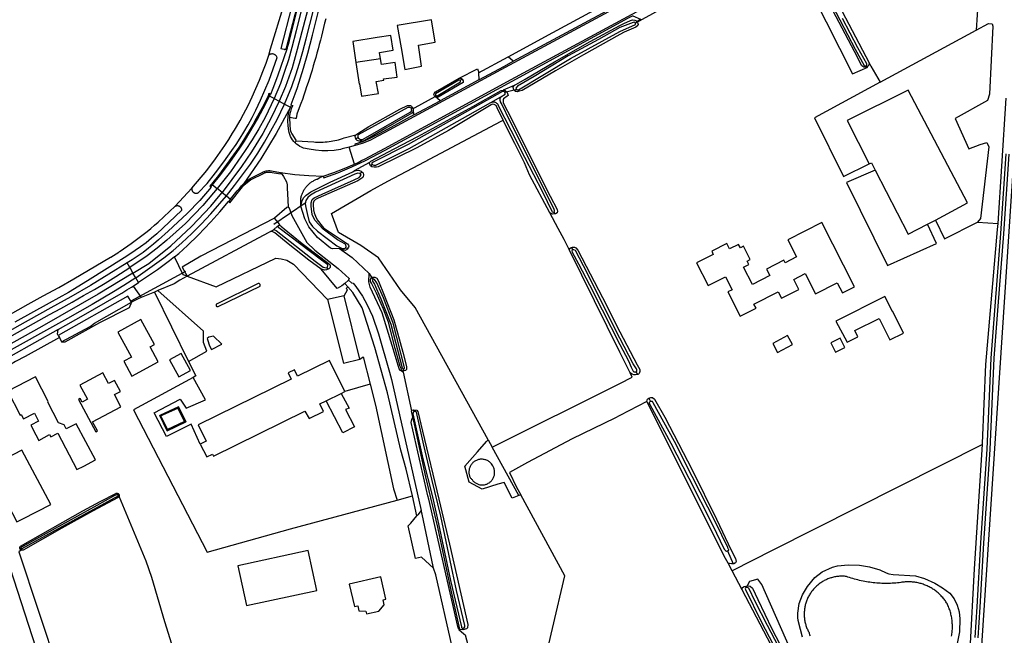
# Model space of a CAD drawing. Header units: metres. Extents: x 174423 to 175128, y 462196 to 462742.
# Tile 126 of 137: x 175061.44 to 175064.46, y 462732.3 to 462734.19. Entities that reach past the tile are written whole.
import ezdxf

# ---------------------------------------------------------------- set-up
doc = ezdxf.new("R2010")
doc.units = ezdxf.units.M
doc.layers.add('N-XX-AL-LIJN_0.20-G', color=7, linetype='Continuous', lineweight=25)

# ---------------------------------------------------------------- blocks, each defined once
blk = doc.blocks.new('Situatie')
at = {"lineweight": -3}
for p, q in [((6.9045, 20.4547), (7.192, 20.6097)), ((7.3527, 20.6115), (7.28, 20.5722)), ((7.2853, 20.5747), (7.28, 20.5722)), ((8.0319, 20.391), (8.3261, 20.5504)), ((6.2081, 20.4957), (6.2105, 20.495)), ((6.4968, 20.4619), (6.4213, 20.4507)), ((6.7983, 20.4193), (6.8887, 20.4684)), ((7.9909, 20.4378), (7.9889, 20.4409)), ((6.7987, 20.3974), (6.6797, 20.3332)), ((6.7481, 20.4001), (6.7414, 20.3954)), ((6.9076, 20.3805), (6.8736, 20.3664)), ((6.9151, 20.368), (6.8788, 20.359)), ((6.883, 20.3616), (6.8788, 20.359)), ((6.9151, 20.368), (6.9091, 20.3644)), ((6.1557, 20.3473), (6.1589, 20.3532)), ((6.1698, 20.3401), (6.1557, 20.3473)), ((6.1698, 20.3401), (6.1859, 20.3318)), ((6.1859, 20.3318), (6.2021, 20.3235)), ((6.5995, 20.2899), (6.6797, 20.3332)), ((6.6668, 20.35), (6.6635, 20.3479)), ((6.6797, 20.3332), (6.6645, 20.3468)), ((6.8359, 20.3283), (6.8661, 20.3455)), ((6.5944, 20.3125), (6.5917, 20.3105)), ((6.5972, 20.3004), (6.5995, 20.2899)), ((6.4278, 20.2204), (6.4215, 20.2159)), ((6.4167, 20.1391), (6.401, 20.191)), ((6.4405, 20.1144), (6.4339, 20.1103)), ((6.4719, 20.1376), (6.4662, 20.1339)), ((5.8662, 20.0095), (5.9171, 20.0646)), ((5.981, 20.0755), (5.9947, 20.0645)), ((6.01, 20.0521), (5.9947, 20.0645)), ((6.01, 20.0521), (6.0233, 20.0413)), ((6.0233, 20.0413), (6.0357, 20.0313)), ((6.0357, 20.0313), (6.0295, 20.0238)), ((6.1692, 19.9547), (6.2658, 20.0197)), ((7.0326, 19.9863), (7.0299, 19.9926)), ((8.1774, 19.954), (8.2016, 19.9664)), ((6.1694, 19.9385), (6.1797, 19.9469)), ((6.3895, 19.8813), (6.3967, 19.8806)), ((7.0872, 19.8754), (7.0845, 19.883)), ((5.7268, 19.8209), (5.7365, 19.8042)), ((5.7306, 19.7195), (5.8984, 19.8103)), ((6.336, 19.8164), (6.3314, 19.8207)), ((5.7451, 19.7896), (5.7365, 19.8042)), ((5.7533, 19.7754), (5.7451, 19.7896)), ((6.387, 19.7727), (6.3988, 19.782)), ((6.4749, 19.7852), (6.4712, 19.7905)), ((5.7368, 19.7641), (5.7533, 19.7754)), ((6.5697, 19.5042), (6.5677, 19.5105)), ((7.2868, 19.4924), (7.2823, 19.5008)), ((6.4648, 19.4633), (6.3875, 19.4402)), ((7.3215, 19.42), (7.3264, 19.4099)), ((6.6, 19.3792), (6.5985, 19.3843)), ((6.9218, 19.1207), (6.8402, 19.2693)), ((5.6902, 19.1221), (5.6935, 19.124)), ((5.3903, 18.9559), (5.3935, 18.9582)), ((7.5628, 18.9508), (7.5796, 18.9113)), ((7.6197, 18.8429), (7.6226, 18.8433)), ((7.6197, 18.8429), (7.6214, 18.8387)), ((6.7502, 18.709), (6.751, 18.7141))]:
    blk.add_line(p, q, dxfattribs=at)
for points in [[(9.0555, 21.6163), (9.0055, 21.5878), (8.9553, 21.5598), (8.9047, 21.5323), (8.4096, 21.2619), (7.9991, 21.0395), (7.6033, 20.8254), (7.2371, 20.628), (6.88, 20.4354), (6.5104, 20.2361), (6.4886, 20.2245), (6.4664, 20.2128), (6.4433, 20.2032), (6.4193, 20.1957)], [(6.3204, 20.1022), (6.353, 20.1131), (6.3851, 20.1254), (6.4167, 20.1391), (6.4278, 20.1443), (6.4389, 20.1496), (6.4499, 20.1551), (6.5094, 20.187), (6.8985, 20.3984), (7.256, 20.5927), (7.6211, 20.789), (8.0172, 21.0031), (8.428, 21.2258), (9.0755, 21.5821)], [(8.3328, 18.6841), (8.339, 18.7786), (8.3497, 18.9749), (8.3692, 19.2624), (8.3814, 19.5426), (8.3942, 19.7022), (8.4111, 19.9247), (8.4275, 20.1695)], [(8.4175, 20.1702), (8.4011, 19.9254), (8.3842, 19.703), (8.3714, 19.5432), (8.3592, 19.263), (8.3397, 18.9755), (8.329, 18.7792), (8.3228, 18.6847)], [(8.3304, 19.9605), (8.3936, 19.9564), (8.4058, 20.1324), (8.4191, 20.3413)], [(5.2454, 19.6138), (5.4146, 19.7083), (5.461, 19.7343), (5.5084, 19.76), (5.5553, 19.7865), (5.6678, 19.8527), (5.6683, 19.853), (5.6931, 19.8687), (5.6952, 19.8701), (5.6973, 19.8716), (5.7311, 19.8952), (5.7683, 19.9229), (5.78, 19.932), (5.7914, 19.9414), (5.8026, 19.9511), (5.8135, 19.9611), (5.8662, 20.0095)], [(7.8206, 20.7882), (8.2915, 21.0343), (8.3511, 20.9286), (8.3261, 20.5504)], [(7.8641, 20.6673), (7.9077, 20.5823), (7.9553, 20.4915), (7.9827, 20.4421), (7.9831, 20.4416), (7.9837, 20.441), (7.9844, 20.4406), (7.9852, 20.4403), (7.9861, 20.4401), (7.9869, 20.4401), (7.9878, 20.4403), (7.9885, 20.4406), (7.9889, 20.4409), (7.9893, 20.4411), (7.9899, 20.4417), (7.9904, 20.4424), (7.9907, 20.4431), (7.9909, 20.444), (7.991, 20.4448), (7.9909, 20.4456), (7.9906, 20.4465), (7.9632, 20.4958), (7.9157, 20.5864)], [(7.9922, 20.4385), (7.9916, 20.438), (7.9909, 20.4378), (7.9856, 20.4362), (7.9811, 20.4365), (7.9756, 20.4408), (7.9523, 20.4843), (7.8969, 20.5908), (7.843, 20.6972), (7.8038, 20.7783), (7.7845, 20.824), (7.7793, 20.8262), (7.7746, 20.8262), (7.7509, 20.815), (7.7468, 20.815), (7.7453, 20.8157), (7.9463, 20.4165), (7.9932, 20.4366), (7.9922, 20.4385)], [(7.8206, 20.7882), (7.9976, 20.4499), (8.003, 20.4396), (8.0319, 20.391)], [(6.1535, 20.4738), (6.1592, 20.4926), (6.2011, 20.6299), (6.205, 20.6427), (6.2145, 20.6404), (6.216, 20.6473)], [(6.2295, 20.644), (6.2246, 20.6251), (6.1907, 20.4945), (6.2007, 20.4916), (6.2012, 20.4915), (6.2018, 20.4914), (6.2023, 20.4914), (6.2028, 20.4914), (6.2033, 20.4915), (6.2038, 20.4916), (6.2043, 20.4917), (6.2048, 20.4919), (6.2052, 20.4921), (6.2057, 20.4924), (6.2061, 20.4927), (6.2065, 20.4931), (6.2068, 20.4934), (6.2071, 20.4938), (6.2074, 20.4943), (6.2077, 20.4947), (6.2079, 20.4952), (6.2081, 20.4957)], [(6.2081, 20.4957), (6.241, 20.6216), (6.2458, 20.64)], [(6.9045, 20.4547), (6.8887, 20.4684), (7.0264, 20.5431), (7.1909, 20.6322), (7.1922, 20.6262), (7.192, 20.6097)], [(6.2555, 20.6186), (6.238, 20.5484), (6.2245, 20.4968), (6.214, 20.4597), (6.2024, 20.4229), (6.1897, 20.3864), (6.1698, 20.3401)], [(6.2741, 20.6148), (6.2413, 20.4906), (6.225, 20.4348), (6.2051, 20.3769), (6.1859, 20.3318)], [(6.2021, 20.3235), (6.2242, 20.3773), (6.2365, 20.4127), (6.2478, 20.4485), (6.2582, 20.4845), (6.2688, 20.5238), (6.2907, 20.6113)], [(6.2105, 20.495), (6.2141, 20.5073), (6.2171, 20.5188), (6.2191, 20.5264), (6.2376, 20.6005), (6.2423, 20.6201), (6.2426, 20.6213)], [(6.3284, 20.5848), (6.3253, 20.5716), (6.3221, 20.5585), (6.3189, 20.5453), (6.3156, 20.5322), (6.3122, 20.5191), (6.3088, 20.506), (6.3053, 20.4929), (6.3017, 20.4798), (6.298, 20.4668), (6.2942, 20.4538), (6.2904, 20.4408), (6.2864, 20.4278), (6.2824, 20.4149), (6.2784, 20.402), (6.2742, 20.3891), (6.27, 20.3762), (6.2657, 20.3634), (6.2613, 20.3506), (6.2569, 20.3378), (6.2524, 20.325), (6.2435, 20.3034), (6.2395, 20.2926), (6.2373, 20.2791), (6.2349, 20.2793), (6.217, 20.2816)], [(6.2237, 20.3204), (6.2223, 20.3215), (6.235, 20.3546), (6.2417, 20.374), (6.2602, 20.4339), (6.2732, 20.4794), (6.2878, 20.5345), (6.3059, 20.6082)], [(6.3204, 20.1022), (6.3224, 20.0963), (6.366, 20.1124), (6.409, 20.1302), (6.4511, 20.1499), (6.5111, 20.1816), (6.9009, 20.3939), (7.2583, 20.5878), (7.2707, 20.5945)], [(6.5712, 20.43), (6.6232, 20.4395), (6.6133, 20.5045), (6.6652, 20.513), (6.653, 20.5822), (6.5482, 20.565), (6.5605, 20.496), (6.5712, 20.43)], [(6.9091, 20.3644), (6.9066, 20.3665), (6.9051, 20.3701), (6.9048, 20.3757), (6.9076, 20.3805), (6.9411, 20.4003), (7.0309, 20.4527), (7.1409, 20.5153), (7.2322, 20.5649), (7.2439, 20.5709), (7.2651, 20.5799), (7.2706, 20.5821), (7.2785, 20.5812), (7.2816, 20.5794), (7.284, 20.5763), (7.2853, 20.5747)], [(7.2853, 20.5747), (7.2861, 20.5736), (7.2884, 20.5673), (7.2884, 20.5672), (7.2869, 20.5642), (7.2814, 20.5597), (7.2457, 20.5437), (7.2322, 20.5374), (7.1206, 20.4744), (7.0343, 20.4252), (6.932, 20.3652), (6.9224, 20.3626), (6.917, 20.3614), (6.9117, 20.3623), (6.9091, 20.3644)], [(7.28, 20.5722), (7.2794, 20.5733), (7.2774, 20.5747), (7.2729, 20.574), (7.2322, 20.5586), (7.1661, 20.5217), (7.0737, 20.4712), (6.9689, 20.4083), (6.9179, 20.3784), (6.9123, 20.3722), (6.9137, 20.3688), (6.9151, 20.368), (6.9164, 20.3673), (6.9204, 20.3674), (7.0808, 20.4628), (7.2322, 20.5461), (7.2796, 20.5676), (7.2805, 20.5711), (7.28, 20.5722)], [(7.2707, 20.5945), (7.2721, 20.5939), (7.2954, 20.5836), (7.2959, 20.5827), (7.284, 20.5763)], [(8.3261, 20.5504), (8.3647, 20.5713), (8.3751, 20.5697), (8.378, 20.5628), (8.3678, 20.3535), (8.3611, 20.3338), (8.2615, 20.2791), (8.304, 20.1857), (8.3383, 20.1987), (8.3591, 20.205), (8.365, 20.192), (8.3402, 19.9723), (8.3304, 19.9605)], [(6.4968, 20.4619), (6.4937, 20.4821), (6.5352, 20.489), (6.529, 20.534), (6.4867, 20.5279), (6.4868, 20.5273), (6.4114, 20.5158), (6.4213, 20.4507)], [(9.1066, 20.1925), (9.0875, 20.1983), (8.4646, 20.5089), (8.4558, 20.5134), (8.4433, 20.2324), (8.4399, 20.1333), (8.3234, 18.3654)], [(5.9171, 20.0646), (5.917, 20.0634), (5.917, 20.0622), (5.9171, 20.0611), (5.9174, 20.0599), (5.9177, 20.0588), (5.9181, 20.0577), (5.9186, 20.0566), (5.9192, 20.0556), (5.9198, 20.0547), (5.9206, 20.0538), (5.9214, 20.0529), (5.9223, 20.0522), (5.9233, 20.0515), (5.9243, 20.0509), (5.9253, 20.0504), (5.9264, 20.05), (5.9276, 20.0497), (5.9287, 20.0494), (5.9299, 20.0493), (5.9311, 20.0493), (5.9322, 20.0494), (5.9334, 20.0495), (5.9345, 20.0498), (5.9356, 20.0502), (5.9367, 20.0507), (5.9645, 20.0789), (5.9902, 20.1124), (6.0155, 20.1462), (6.0402, 20.1805), (6.0531, 20.1991), (6.0656, 20.2181), (6.0775, 20.2374), (6.0902, 20.2594), (6.1024, 20.2818), (6.1138, 20.3046), (6.1282, 20.335), (6.1419, 20.3657), (6.1549, 20.3967), (6.179, 20.4662), (6.1785, 20.4675), (6.1779, 20.4688), (6.1772, 20.47), (6.1764, 20.4711), (6.1754, 20.4722), (6.1744, 20.4732), (6.1733, 20.4741), (6.1721, 20.4749), (6.1709, 20.4756), (6.1696, 20.4762), (6.1682, 20.4766), (6.1669, 20.477), (6.1654, 20.4772), (6.164, 20.4773), (6.1626, 20.4773), (6.1612, 20.4771), (6.1598, 20.4769), (6.1584, 20.4765), (6.1571, 20.476), (6.1558, 20.4753), (6.1546, 20.4746), (6.1535, 20.4738)], [(6.2105, 20.495), (6.1806, 20.409), (6.1665, 20.3712), (6.1589, 20.3532)], [(5.9171, 20.0646), (5.9631, 20.1195), (5.9899, 20.1547), (6.0186, 20.1962), (6.0307, 20.215), (6.0426, 20.234), (6.0484, 20.2436), (6.0542, 20.2532), (6.0655, 20.2726), (6.0765, 20.2921), (6.0835, 20.3053), (6.0903, 20.3186), (6.0967, 20.332), (6.1029, 20.3456), (6.114, 20.3714), (6.1248, 20.3972), (6.1353, 20.4232), (6.1454, 20.4494), (6.1535, 20.4738)], [(6.4213, 20.4507), (6.4314, 20.3849), (6.4326, 20.3851), (6.4382, 20.3472), (6.4905, 20.3562), (6.4839, 20.393), (6.5068, 20.3965), (6.5062, 20.4005), (6.5482, 20.406), (6.5415, 20.451), (6.4995, 20.4448), (6.4968, 20.4619)], [(6.7987, 20.3974), (6.8774, 20.4399), (6.9045, 20.4547)], [(7.9976, 20.4499), (7.9972, 20.4451), (7.9967, 20.443), (7.9922, 20.4385)], [(6.7381, 20.4028), (6.795, 20.4315), (6.796, 20.428), (6.7976, 20.4229), (6.798, 20.4217), (6.7982, 20.421), (6.7983, 20.4193), (6.7987, 20.3974)], [(6.6635, 20.3479), (6.6626, 20.349), (6.6609, 20.3527), (6.6612, 20.3557), (6.666, 20.3605), (6.7381, 20.4028), (6.7452, 20.4022), (6.7481, 20.4001)], [(6.7481, 20.4001), (6.7509, 20.3951), (6.7505, 20.39), (6.6735, 20.3449), (6.6716, 20.3445), (6.6706, 20.3445), (6.6645, 20.3468), (6.6644, 20.3469), (6.6635, 20.3479)], [(6.6668, 20.35), (6.6679, 20.3493), (6.6705, 20.3491), (6.6732, 20.35), (6.7426, 20.3913), (6.7425, 20.3927), (6.7427, 20.3943), (6.7414, 20.3954), (6.7402, 20.3964), (6.7378, 20.3967), (6.6662, 20.3543), (6.6657, 20.3534), (6.6655, 20.3512), (6.6658, 20.3507), (6.6668, 20.35)], [(8.0319, 20.391), (7.8298, 20.2815), (7.9192, 20.1007), (7.9976, 20.1401)], [(6.1589, 20.3532), (6.1542, 20.3557), (6.152, 20.3488), (6.1429, 20.3305), (6.1333, 20.3121), (6.1151, 20.2786), (6.1053, 20.2613), (6.0755, 20.212), (6.0613, 20.19), (5.9991, 20.1044), (5.9727, 20.0716), (5.9759, 20.0691), (5.981, 20.0755)], [(6.4632, 20.1434), (6.4669, 20.1478), (6.5383, 20.1856), (6.6111, 20.2236), (6.7802, 20.3162), (6.8677, 20.365), (6.8736, 20.3664), (6.8773, 20.3661), (6.8794, 20.3648), (6.883, 20.3616)], [(6.8661, 20.3455), (6.8801, 20.3534), (6.8799, 20.3573), (6.8788, 20.359), (6.8777, 20.3606), (6.8741, 20.362), (6.8711, 20.3615), (6.5817, 20.1993), (6.4738, 20.1447), (6.4704, 20.1415), (6.4705, 20.1388), (6.4719, 20.1376), (6.4734, 20.1363), (6.4762, 20.1359), (6.48, 20.1357), (6.4821, 20.1359), (6.5847, 20.1865), (6.7649, 20.2879), (6.8359, 20.3283)], [(6.883, 20.3616), (6.8844, 20.3605), (6.8874, 20.3557), (6.8889, 20.35), (6.8854, 20.3471), (6.8749, 20.3396), (6.8735, 20.3367), (6.8731, 20.3319), (6.8736, 20.3271), (6.8996, 20.2783), (6.9524, 20.1704), (7.0175, 20.0406), (7.0395, 19.9998), (7.0409, 19.9934), (7.0391, 19.9894), (7.0347, 19.9866), (7.0326, 19.9863)], [(8.2016, 19.9664), (8.3001, 20.0203), (8.1177, 20.3665), (7.9303, 20.2728), (7.9976, 20.1401)], [(5.981, 20.0755), (6.0022, 20.1019), (6.0342, 20.1443), (6.0647, 20.1878), (6.0789, 20.2099), (6.1087, 20.2594), (6.1186, 20.2766), (6.1368, 20.3102), (6.1465, 20.3287), (6.1557, 20.3473)], [(6.1698, 20.3401), (6.1421, 20.2824), (6.1233, 20.2477), (6.103, 20.2137), (6.0812, 20.1807), (6.059, 20.1478), (6.0356, 20.1157), (6.0111, 20.0846), (5.9947, 20.0645)], [(6.1859, 20.3318), (6.1614, 20.2806), (6.1353, 20.2329), (6.1007, 20.1771), (6.0695, 20.1313), (6.01, 20.0521)], [(6.5962, 20.3098), (6.6028, 20.3133), (6.6645, 20.3468)], [(6.8359, 20.3283), (6.8366, 20.3286), (6.8382, 20.3292), (6.8397, 20.3296), (6.8413, 20.3299), (6.843, 20.33), (6.8446, 20.3299), (6.8462, 20.3297), (6.8478, 20.3293), (6.8493, 20.3288), (6.8508, 20.3281), (6.8522, 20.3273), (6.8535, 20.3263), (6.8547, 20.3252), (6.8558, 20.3241), (6.8568, 20.3228), (6.8576, 20.3214), (6.8969, 20.2427), (6.9393, 20.1607), (6.9942, 20.0534), (7.023, 19.9945), (7.0239, 19.9928), (7.0276, 19.9918), (7.0299, 19.9926), (7.0316, 19.9939), (7.0317, 19.9965), (7.0306, 20), (6.9574, 20.1463), (6.8963, 20.2674), (6.868, 20.3252), (6.8656, 20.3303), (6.8651, 20.3319), (6.8647, 20.3335), (6.8644, 20.3352), (6.8643, 20.337), (6.8643, 20.3387), (6.8645, 20.3404), (6.8649, 20.3421), (6.8654, 20.3437), (6.866, 20.3453), (6.8661, 20.3455)], [(6.0233, 20.0413), (6.0487, 20.0734), (6.0734, 20.1058), (6.0971, 20.139), (6.1197, 20.1729), (6.1405, 20.2068), (6.1604, 20.2413), (6.1794, 20.2763), (6.2021, 20.3235)], [(6.2207, 20.3139), (6.1767, 20.2332), (6.1289, 20.1549), (6.0772, 20.0789)], [(6.2021, 20.3235), (6.2188, 20.3149), (6.2207, 20.3139)], [(6.2342, 20.2044), (6.2301, 20.2088), (6.2264, 20.2136), (6.2231, 20.2187), (6.2203, 20.2241), (6.218, 20.2298), (6.2162, 20.2356), (6.2149, 20.2415), (6.2131, 20.2562), (6.2126, 20.2711), (6.2134, 20.2859), (6.2157, 20.3005), (6.2207, 20.3139)], [(6.2237, 20.3204), (6.2273, 20.3187), (6.2247, 20.3133), (6.2227, 20.3084), (6.2203, 20.3007), (6.2188, 20.2944), (6.2175, 20.2872), (6.217, 20.2816)], [(6.2207, 20.3139), (6.2211, 20.3151), (6.2237, 20.3204)], [(6.8735, 20.2738), (6.855, 20.3116), (6.8516, 20.3185), (6.8459, 20.3225), (6.8409, 20.3232), (6.8372, 20.3214), (6.7055, 20.2419), (6.6088, 20.1888), (6.49, 20.1303), (6.4843, 20.1295), (6.4771, 20.1295), (6.4706, 20.1302), (6.4662, 20.1339), (6.4632, 20.1405), (6.4632, 20.1434), (6.4164, 20.1178), (6.4292, 20.1201), (6.4376, 20.1172), (6.4405, 20.1144), (6.4434, 20.1117), (6.4444, 20.106), (6.4439, 20.0997), (6.4428, 20.0974), (6.4269, 20.0879), (6.3055, 20.0339), (6.2974, 20.0301), (6.2916, 20.0253), (6.2903, 20.0185), (6.2903, 20.014), (6.2907, 19.9985), (6.2932, 19.9895), (6.2968, 19.9792), (6.3025, 19.9679), (6.3218, 19.9434), (6.3677, 19.9126), (6.3956, 19.8944), (6.3981, 19.8904), (6.3993, 19.8871), (6.3985, 19.8835), (6.3967, 19.8806), (6.395, 19.8777), (6.3884, 19.874), (6.3832, 19.8741), (6.3704, 19.8795), (6.4094, 19.8525), (6.4625, 19.8026), (6.4704, 19.7901), (6.4712, 19.7905), (6.4732, 19.7916), (6.4793, 19.7916), (6.4855, 19.7883), (6.4907, 19.7791), (6.5079, 19.7359), (6.5379, 19.6607), (6.5486, 19.6208), (6.5656, 19.5614), (6.5771, 19.5168), (6.5766, 19.508), (6.5735, 19.5049), (6.5697, 19.5042), (6.5658, 19.5034), (6.5666, 19.4995), (6.5922, 19.3809), (6.5941, 19.3829), (6.5985, 19.3843), (6.6083, 19.3827), (6.611, 19.3796), (6.6254, 19.3185), (6.6764, 19.11), (6.709, 18.9713), (6.765, 18.7249), (6.7637, 18.7147), (6.7611, 18.7117), (6.7502, 18.709), (6.7419, 18.7092), (6.7372, 18.71), (6.7528, 18.6966), (6.7569, 18.6932), (6.7869, 18.5811)], [(7.7565, 18.6483), (7.6681, 18.848), (7.6557, 18.8645), (7.6301, 18.8574), (7.6226, 18.8433), (7.6262, 18.8438), (7.6318, 18.8425), (7.6395, 18.8363), (7.6562, 18.802), (7.6993, 18.7112), (7.7605, 18.5935)], [(6.4215, 20.2159), (6.4199, 20.2199), (6.4194, 20.224), (6.4211, 20.2288), (6.4268, 20.2328), (6.4611, 20.2541), (6.5566, 20.3079), (6.5798, 20.3185), (6.5886, 20.3186), (6.5917, 20.3165), (6.5944, 20.3125)], [(6.5944, 20.3125), (6.5962, 20.3098), (6.5971, 20.3086), (6.5975, 20.3045), (6.5972, 20.3004), (6.5933, 20.2951), (6.5135, 20.2498), (6.4463, 20.2103), (6.4398, 20.2089), (6.4309, 20.2089), (6.4254, 20.2114), (6.4215, 20.2159)], [(6.5917, 20.3105), (6.5865, 20.3127), (6.5804, 20.3131), (6.4282, 20.229), (6.4268, 20.2271), (6.4268, 20.2223), (6.4278, 20.2204), (6.4288, 20.2185), (6.4352, 20.2142), (6.4399, 20.2142), (6.4437, 20.2156), (6.5875, 20.2983), (6.5913, 20.301), (6.5931, 20.304), (6.5925, 20.3086), (6.5917, 20.3105)], [(6.217, 20.2816), (6.2169, 20.2808), (6.2183, 20.2599), (6.2194, 20.2454), (6.2206, 20.2409), (6.2221, 20.2365), (6.224, 20.2322), (6.2367, 20.212), (6.2376, 20.2108)], [(6.8275, 19.2924), (6.6033, 19.6988), (6.5584, 19.753), (6.4909, 19.8509), (6.4367, 19.8893), (6.3679, 19.929), (6.3467, 19.9872), (6.4672, 20.0583), (6.5196, 20.0861), (6.6148, 20.1369), (6.867, 20.2705), (6.8735, 20.2738)], [(6.5995, 20.2899), (6.5079, 20.2404), (6.4861, 20.2289), (6.4643, 20.2173), (6.4415, 20.2078), (6.418, 20.2003), (6.4193, 20.1957)], [(6.8275, 19.2924), (6.8402, 19.2693), (7.2322, 19.4652), (7.2702, 19.4842), (7.2635, 19.4977), (7.2322, 19.5611), (7.0767, 19.8762), (7.0611, 19.9078), (7.0425, 19.9409), (7.0167, 19.9893), (6.9548, 20.1057), (6.9395, 20.1429), (6.9098, 20.202), (6.875, 20.2707), (6.8735, 20.2738)], [(6.4193, 20.1957), (6.401, 20.191), (6.3793, 20.1854), (6.3737, 20.1842), (6.3547, 20.1809), (6.3355, 20.1794), (6.3162, 20.1795), (6.297, 20.1813), (6.2781, 20.1848), (6.272, 20.1855), (6.266, 20.1866), (6.2601, 20.1884), (6.2544, 20.1906), (6.2489, 20.1933), (6.2437, 20.1966), (6.2388, 20.2003), (6.2342, 20.2044), (6.2376, 20.2108), (6.2922, 20.207), (6.2971, 20.2066), (6.3031, 20.2064), (6.3091, 20.2063), (6.315, 20.2063), (6.321, 20.2065), (6.327, 20.2069), (6.3329, 20.2074), (6.3389, 20.2081), (6.3448, 20.209), (6.3507, 20.21), (6.3565, 20.2111), (6.3624, 20.2124), (6.3682, 20.2139), (6.3739, 20.2156), (6.3796, 20.2173), (6.3853, 20.2193), (6.4211, 20.2288)], [(7.9976, 20.1401), (8.0048, 20.1433), (8.0159, 20.1206)], [(5.9031, 19.7947), (5.8909, 19.799), (5.8638, 19.8539), (5.8769, 19.8646), (5.9035, 19.8886), (5.9365, 19.921), (5.9757, 19.9619), (6.0031, 19.9923), (6.0295, 20.0238), (6.0339, 20.0203), (6.0605, 20.0541), (6.0685, 20.0644), (6.0774, 20.0739), (6.0871, 20.0827), (6.0975, 20.0905), (6.1391, 20.1115), (6.142, 20.1127), (6.145, 20.1135), (6.1481, 20.1142), (6.1512, 20.1145), (6.1543, 20.1146), (6.1574, 20.1145), (6.1892, 20.1089), (6.1899, 20.1128), (6.1949, 20.1074), (6.1993, 20.1011), (6.208, 20.0844), (6.2104, 20.0756), (6.2106, 20.0664), (6.2123, 20.0279), (6.2134, 20.0062)], [(6.0772, 20.0789), (6.0834, 20.0844), (6.0898, 20.0896), (6.0964, 20.0945), (6.1338, 20.1135), (6.1366, 20.1151), (6.1396, 20.1164), (6.1427, 20.1174), (6.1458, 20.1182), (6.149, 20.1187), (6.1523, 20.119), (6.1555, 20.1189), (6.1587, 20.1186), (6.1619, 20.118), (6.1899, 20.1128), (6.2332, 20.1071), (6.2767, 20.1035), (6.3204, 20.1022)], [(6.3704, 19.8795), (6.3496, 19.8788), (6.3429, 19.8809), (6.3031, 19.9138), (6.2765, 19.9466), (6.2639, 19.9706), (6.2523, 20.0093), (6.2564, 20.0263), (6.26, 20.0352), (6.2687, 20.0439), (6.283, 20.0541), (6.3419, 20.0834), (6.4118, 20.1156), (6.4164, 20.1178)], [(8.0159, 20.1206), (7.9285, 20.0824), (8.0541, 19.8276), (8.2042, 19.8949), (8.1774, 19.954)], [(8.0159, 20.1206), (8.1171, 19.9233), (8.1774, 19.954)], [(6.2523, 20.0093), (6.252, 20.0092), (6.2523, 20.0348), (6.2529, 20.0373), (6.2535, 20.0397), (6.2542, 20.0422), (6.255, 20.0446), (6.2559, 20.047), (6.2569, 20.0493), (6.2579, 20.0516), (6.259, 20.0539), (6.2601, 20.0562), (6.2614, 20.0584), (6.2627, 20.0606), (6.264, 20.0627), (6.2655, 20.0648), (6.267, 20.0668), (6.2686, 20.0688), (6.2702, 20.0708), (6.2719, 20.0727), (6.2736, 20.0745), (6.2754, 20.0763), (6.2773, 20.078), (6.2792, 20.0797), (6.2812, 20.0813), (6.2832, 20.0828), (6.2852, 20.0843), (6.2874, 20.0857), (6.2895, 20.087), (6.2917, 20.0883), (6.2939, 20.0895), (6.2962, 20.0907), (6.2985, 20.0917), (6.3008, 20.0927), (6.3018, 20.0931), (6.3104, 20.0975), (6.3204, 20.1022)], [(6.4339, 20.1103), (6.4269, 20.1111), (6.418, 20.1079), (6.2975, 20.0528), (6.282, 20.044), (6.2731, 20.0366), (6.267, 20.0271), (6.2654, 20.0169), (6.2673, 20.0054), (6.2719, 19.9869), (6.2778, 19.9617), (6.2875, 19.9474), (6.3037, 19.9326), (6.3332, 19.9102), (6.3629, 19.8881), (6.3786, 19.88), (6.3865, 19.8797), (6.3895, 19.8813), (6.3913, 19.8862), (6.3899, 19.8908), (6.3875, 19.8936), (6.3648, 19.9062), (6.3202, 19.9388), (6.2954, 19.9671), (6.2874, 19.9841), (6.2872, 19.9856), (6.2843, 20.0087), (6.2843, 20.0204), (6.287, 20.0299), (6.2935, 20.0353), (6.3177, 20.0469), (6.4159, 20.0908), (6.4309, 20.0978), (6.4371, 20.105), (6.4365, 20.1066), (6.4339, 20.1103)], [(5.9759, 20.0691), (5.9767, 20.0686), (5.9653, 20.0544), (5.9535, 20.0404), (5.9414, 20.0268), (5.929, 20.0134), (5.9163, 20.0003), (5.9033, 19.9875), (5.8743, 19.9601), (5.8449, 19.9331), (5.8152, 19.9064), (5.7997, 19.8932), (5.7839, 19.8803), (5.7678, 19.8679), (5.734, 19.8448), (5.7185, 19.8352)], [(5.9947, 20.0645), (5.9838, 20.051), (5.951, 20.0122), (5.9246, 19.9842), (5.8974, 19.957), (5.8692, 19.9306), (5.8404, 19.9051), (5.8105, 19.8807), (5.7797, 19.8575), (5.7268, 19.8209)], [(5.7365, 19.8042), (5.7849, 19.8337), (5.8525, 19.888), (5.9161, 19.9469), (5.9755, 20.0101), (6.0046, 20.0449), (6.01, 20.0521)], [(6.0357, 20.0313), (6.0568, 20.0567), (6.0632, 20.0645), (6.07, 20.0719), (6.0772, 20.0789)], [(5.7451, 19.7896), (5.8027, 19.8301), (5.8316, 19.8512), (5.8595, 19.8736), (5.8865, 19.8971), (5.9175, 19.9254), (5.9472, 19.955), (5.9756, 19.9859), (6.0233, 20.0413)], [(5.8662, 20.0095), (5.8672, 20.01), (5.8682, 20.0105), (5.8692, 20.0108), (5.8703, 20.0111), (5.8713, 20.0113), (5.8724, 20.0114), (5.8735, 20.0114), (5.8746, 20.0113), (5.8757, 20.0111), (5.8768, 20.0108), (5.8778, 20.0104), (5.8788, 20.01), (5.8797, 20.0094), (5.8806, 20.0088), (5.8815, 20.0081), (5.8822, 20.0073), (5.8829, 20.0064), (5.8836, 20.0055), (5.8841, 20.0046), (5.8846, 20.0036), (5.885, 20.0025), (5.8852, 20.0015), (5.8854, 20.0004), (5.8855, 19.9993), (5.8855, 19.9982), (5.8854, 19.9971), (5.8852, 19.996), (5.8099, 19.925), (5.7934, 19.911), (5.7766, 19.8975), (5.7594, 19.8844), (5.7271, 19.862), (5.7094, 19.8509), (5.5968, 19.7802), (5.5382, 19.745), (5.4788, 19.7114), (5.3741, 19.6532)], [(6.2134, 20.0062), (6.2094, 20.0058), (6.1717, 19.9734)], [(6.2134, 20.0062), (6.2149, 20.0064), (6.2246, 19.9806), (6.2703, 19.8986), (6.2956, 19.8751), (6.3663, 19.8185), (6.4003, 19.7875), (6.3988, 19.782)], [(6.1797, 19.9469), (6.1861, 19.9521), (6.188, 19.9536), (6.1717, 19.9734), (5.9448, 19.8562), (5.8871, 19.8225), (5.9031, 19.7947)], [(7.0326, 19.9863), (7.0306, 19.9859), (7.0262, 19.9854), (7.0204, 19.9869), (7.0167, 19.9893)], [(8.2016, 19.9664), (8.2292, 19.9093), (8.3304, 19.9605)], [(6.3961, 19.7623), (6.387, 19.7727), (6.378, 19.7655), (6.364, 19.7565), (6.3148, 19.816), (6.2762, 19.8436), (6.2128, 19.8942), (6.1725, 19.9281), (6.1641, 19.9323), (6.1593, 19.9324), (6.1514, 19.9281), (5.9031, 19.7947), (5.9917, 19.762), (6.1757, 19.8504), (6.1919, 19.8484), (6.2088, 19.8437), (6.2298, 19.8312), (6.3335, 19.7235)], [(6.1593, 19.9324), (6.1666, 19.9363), (6.1694, 19.9385)], [(6.1694, 19.9385), (6.1764, 19.9352), (6.2957, 19.8412), (6.3206, 19.8222), (6.3308, 19.8203), (6.3314, 19.8207), (6.3341, 19.8227), (6.3351, 19.8274), (6.3343, 19.8302), (6.3158, 19.8444), (6.1841, 19.9434), (6.1797, 19.9469)], [(6.1861, 19.9521), (6.2005, 19.9406), (6.256, 19.8946), (6.3143, 19.8507), (6.3409, 19.8302), (6.3426, 19.8271), (6.342, 19.8214), (6.3382, 19.8176), (6.336, 19.8164)], [(7.9528, 19.762), (7.8521, 19.9592), (7.7481, 19.9062), (7.7744, 19.854), (7.7397, 19.8362), (7.7358, 19.8439), (7.6823, 19.8166), (7.6925, 19.7967), (7.639, 19.7693), (7.6122, 19.8219), (7.6284, 19.8301), (7.623, 19.8408), (7.6327, 19.8458), (7.6118, 19.8868), (7.6022, 19.8819), (7.5966, 19.8925), (7.5688, 19.8784), (7.5603, 19.8947), (7.5141, 19.8712), (7.5189, 19.8618), (7.4678, 19.8356), (7.5034, 19.7663), (7.5562, 19.7932), (7.5766, 19.7531), (7.5637, 19.7465), (7.6019, 19.6717), (7.6502, 19.6964), (7.6438, 19.7088), (7.718, 19.7467), (7.7282, 19.7267), (7.7817, 19.7539), (7.766, 19.7847), (7.8011, 19.8027), (7.833, 19.7403), (7.8998, 19.7744), (7.9158, 19.7431), (7.9528, 19.762)], [(8.3025, 18.5504), (8.3085, 18.6486), (8.3218, 18.8961), (8.3456, 19.2775), (8.3459, 19.2818), (8.3559, 19.5236), (8.3923, 19.9379), (8.3936, 19.9564)], [(7.0767, 19.8762), (7.078, 19.8793), (7.0824, 19.8823), (7.0845, 19.883)], [(7.0872, 19.8754), (7.0842, 19.874), (7.0841, 19.8729), (7.0853, 19.8685), (7.1049, 19.8331), (7.1388, 19.7677), (7.1776, 19.6913), (7.2322, 19.5846), (7.2584, 19.5347), (7.267, 19.5148), (7.2725, 19.5029), (7.2751, 19.5008), (7.2816, 19.5006), (7.2823, 19.5008), (7.2831, 19.501), (7.2839, 19.503), (7.2841, 19.5069), (7.2828, 19.5104), (7.2725, 19.5256), (7.2322, 19.6042), (7.2139, 19.6405), (7.162, 19.7431), (7.1203, 19.8269), (7.0954, 19.874), (7.0902, 19.8759), (7.0872, 19.8754)], [(7.0845, 19.883), (7.0866, 19.8836), (7.0923, 19.8837), (7.0966, 19.8821), (7.1029, 19.875), (7.1784, 19.729), (7.2322, 19.6236), (7.2852, 19.5222), (7.293, 19.5077), (7.2933, 19.5023), (7.2912, 19.4962), (7.2896, 19.4938), (7.2868, 19.4924)], [(5.8638, 19.8539), (5.8492, 19.8419), (5.8118, 19.8142), (5.7688, 19.7859), (5.7533, 19.7754)], [(5.7268, 19.8209), (5.7185, 19.8352), (5.6064, 19.7661), (5.5459, 19.731), (5.4845, 19.6976), (5.3794, 19.639), (5.3159, 19.6036), (5.2528, 19.5675), (5.1515, 19.5083), (5.0982, 19.4763), (5.0092, 19.421), (4.9612, 19.3895), (4.9055, 19.3505), (4.8594, 19.3166)], [(4.8674, 19.3052), (4.9582, 19.3695), (4.99, 19.3911), (5.0222, 19.412), (5.0548, 19.4323), (5.0946, 19.4569), (5.2338, 19.5389), (5.4796, 19.6766), (5.5148, 19.6957), (5.5498, 19.7152), (5.5845, 19.7352), (5.6181, 19.754), (5.6513, 19.7734), (5.6841, 19.7935), (5.7268, 19.8209)], [(6.336, 19.8164), (6.3311, 19.8139), (6.3257, 19.8133), (6.3148, 19.816)], [(5.7365, 19.8042), (5.6297, 19.7391), (5.4568, 19.6404), (5.2324, 19.5154), (5.1216, 19.4505), (4.9953, 19.3715), (4.8796, 19.2893)], [(5.7451, 19.7896), (5.7087, 19.7664), (5.6766, 19.7462), (5.6441, 19.7267), (5.6112, 19.7078), (5.5357, 19.6649), (5.3156, 19.5433), (5.265, 19.5147), (5.2146, 19.4855), (5.1646, 19.4557), (5.0748, 19.4018), (5.0429, 19.3822), (5.0115, 19.3618), (4.9806, 19.3406), (4.8895, 19.276)], [(5.9031, 19.7947), (5.8801, 19.7824), (5.8629, 19.7713), (5.8132, 19.7505)], [(6.3988, 19.782), (6.4073, 19.774), (6.4124, 19.7735), (6.4209, 19.7635), (6.4418, 19.7329), (6.4556, 19.7072), (6.4718, 19.6715), (6.4909, 19.6173), (6.5243, 19.5002), (6.5305, 19.4778), (6.6221, 19.0754), (6.611, 19.0617), (6.6087, 19.059), (6.5947, 19.1198)], [(6.5666, 19.4995), (6.5582, 19.5049), (6.5542, 19.5101), (6.5331, 19.5815), (6.5015, 19.6823), (6.4646, 19.7606), (6.4609, 19.7777), (6.4625, 19.8026)], [(6.5658, 19.5034), (6.5621, 19.5074), (6.5568, 19.5176), (6.542, 19.5722), (6.521, 19.6531), (6.5056, 19.693), (6.4846, 19.7421), (6.4696, 19.7733), (6.4663, 19.7781), (6.4663, 19.7848), (6.4692, 19.7894), (6.4704, 19.7901)], [(6.5677, 19.5105), (6.5694, 19.5109), (6.5704, 19.5117), (6.571, 19.5147), (6.5359, 19.6503), (6.5056, 19.7278), (6.4854, 19.7743), (6.4786, 19.7842), (6.4763, 19.7853), (6.4749, 19.7852), (6.4736, 19.7851), (6.472, 19.7839), (6.472, 19.7797), (6.4784, 19.7704), (6.4982, 19.7248), (6.5283, 19.6478), (6.5632, 19.5127), (6.566, 19.5101), (6.5677, 19.5105)], [(5.507, 19.6129), (5.5049, 19.6171), (5.5071, 19.631), (5.5845, 19.6748), (5.6862, 19.7333), (5.7021, 19.7427), (5.7177, 19.7523), (5.7322, 19.7609), (5.7368, 19.7641), (5.7621, 19.7291), (5.7524, 19.7251), (5.7319, 19.7144)], [(5.9075, 19.5326), (5.9633, 19.5644), (5.9535, 19.5912), (5.9534, 19.6263), (5.8132, 19.7505), (5.8065, 19.7477), (5.8025, 19.746)], [(5.9931, 19.7091), (5.9925, 19.7085), (5.9921, 19.7078), (5.9917, 19.707), (5.9916, 19.7062), (5.9916, 19.7054), (5.9918, 19.7045), (5.9921, 19.7038), (5.9925, 19.7031), (5.9931, 19.7025), (5.9938, 19.702), (5.9946, 19.7016), (5.9954, 19.7014), (5.9962, 19.7014), (5.997, 19.7015), (5.9978, 19.7018), (6.1268, 19.7642), (6.1269, 19.7644), (6.1271, 19.7653), (6.1273, 19.7663), (6.1272, 19.7672), (6.127, 19.7682), (6.1267, 19.7691), (6.1262, 19.7699), (6.1255, 19.7707), (6.1248, 19.7713), (6.1239, 19.7718), (6.123, 19.7722), (6.1221, 19.7724), (6.1211, 19.7724), (5.9932, 19.7092), (5.9931, 19.7091)], [(6.385, 19.7345), (6.3956, 19.7528), (6.3912, 19.7572), (6.3961, 19.7623)], [(6.5947, 19.1198), (6.5756, 19.2023), (6.5595, 19.26), (6.5183, 19.4366), (6.4796, 19.5761), (6.4408, 19.6973), (6.412, 19.7441), (6.3961, 19.7623)], [(5.7319, 19.7144), (5.7212, 19.7334), (5.507, 19.6129), (5.5105, 19.6061), (5.5174, 19.5933), (5.6046, 19.6404), (5.6184, 19.6508), (5.7319, 19.7144)], [(5.8025, 19.746), (5.9075, 19.5326), (5.9293, 19.4882), (5.9212, 19.4837), (5.7382, 19.3837), (5.9646, 18.9474), (6.2199, 19.0186), (6.5483, 19.1066), (6.5947, 19.1198)], [(5.8025, 19.746), (5.7767, 19.7352), (5.7621, 19.7291)], [(6.4335, 19.5395), (6.385, 19.7345), (6.3335, 19.7235), (6.3832, 19.5275), (6.4335, 19.5395)], [(8.0697, 19.686), (8.0461, 19.7322), (7.8956, 19.6562), (7.9299, 19.592), (7.963, 19.6083), (7.9533, 19.6279), (8.0284, 19.6649), (8.0608, 19.5991), (8.1028, 19.6198), (8.0702, 19.6862), (8.0697, 19.686)], [(5.7319, 19.7144), (5.7243, 19.6972), (5.6336, 19.651), (5.5274, 19.5924), (5.5236, 19.5924), (5.519, 19.5925), (5.5174, 19.5933)], [(5.7334, 19.4881), (5.8139, 19.5321), (5.7892, 19.5773), (5.8029, 19.5848), (5.7609, 19.6617), (5.6895, 19.6227), (5.7316, 19.5458), (5.7087, 19.5333), (5.7334, 19.4881)], [(5.5071, 19.631), (5.2149, 19.4669), (5.1592, 19.4351), (5.1042, 19.402), (5.0449, 19.3645), (4.9928, 19.3299), (4.9413, 19.2939), (4.899, 19.2631)], [(5.5105, 19.6061), (5.4052, 19.5485), (5.3757, 19.5324), (5.3623, 19.5244), (5.271, 19.4734), (5.2174, 19.4431), (5.1492, 19.403)], [(5.97, 19.6075), (5.9648, 19.6034), (5.9657, 19.6003), (5.9719, 19.5809), (5.9772, 19.5693), (6.0098, 19.5862), (5.9837, 19.6105), (5.97, 19.6075)], [(7.7167, 19.5607), (7.7619, 19.5849), (7.7472, 19.6123), (7.7021, 19.5881), (7.7167, 19.5607)], [(7.8946, 19.5616), (7.9232, 19.576), (7.9087, 19.6047), (7.8802, 19.5903), (7.8946, 19.5616)], [(5.8489, 19.5382), (5.8777, 19.4859), (5.9131, 19.5054), (5.8842, 19.5577), (5.8489, 19.5382)], [(6.4335, 19.5395), (6.444, 19.5472), (6.4648, 19.4633)], [(5.9612, 19.2881), (5.943, 19.279), (5.9635, 19.2395), (5.9808, 19.248), (5.9836, 19.2423), (6.2647, 19.38), (6.2772, 19.358), (6.3215, 19.3795), (6.3101, 19.4023), (6.3298, 19.4119), (6.3763, 19.4347), (6.3875, 19.4402), (6.3405, 19.5362), (6.2422, 19.488), (6.2328, 19.5072), (6.2128, 19.4975), (6.2221, 19.4781), (5.9366, 19.3382), (5.9612, 19.2881)], [(5.5645, 19.2005), (5.5854, 19.2115), (5.621, 19.2302), (5.6215, 19.2305), (5.5615, 19.3415), (5.5315, 19.3259), (5.5247, 19.3386), (5.5079, 19.344), (5.4749, 19.4076), (5.4764, 19.4094), (5.437, 19.4854), (5.3517, 19.4412), (5.3896, 19.3682), (5.3934, 19.3702), (5.4004, 19.3566), (5.4342, 19.3741), (5.4468, 19.3499), (5.4225, 19.3372), (5.438, 19.3072), (5.4469, 19.2905), (5.4799, 19.3082), (5.4837, 19.3012), (5.5055, 19.3125), (5.5645, 19.2005)], [(5.6613, 19.4651), (5.6438, 19.4978), (5.5733, 19.46), (5.5905, 19.4278), (5.5966, 19.4165), (5.58, 19.4076), (5.574, 19.4189), (5.5691, 19.4163), (5.6226, 19.3166), (5.6274, 19.3192), (5.6126, 19.3472), (5.6997, 19.393), (5.6795, 19.4308), (5.6978, 19.4406), (5.6794, 19.4748), (5.6613, 19.4651)], [(5.943, 19.279), (5.9149, 19.3398), (5.8399, 19.3025), (5.802, 19.3752), (5.8819, 19.4173), (5.9002, 19.3889), (5.9595, 19.4152), (5.9212, 19.4837)], [(7.2868, 19.4924), (7.2804, 19.4916), (7.2753, 19.492), (7.2696, 19.4942), (7.2635, 19.4977)], [(6.4648, 19.4633), (6.481, 19.3982), (6.5372, 19.142), (6.5483, 19.1066)], [(6.3763, 19.4347), (6.4002, 19.3894), (6.3898, 19.3849), (6.417, 19.3325), (6.3807, 19.3139), (6.3298, 19.4119)], [(7.3149, 19.4098), (7.3155, 19.4139), (7.3174, 19.4171), (7.3215, 19.42)], [(7.3215, 19.42), (7.3215, 19.42), (7.3271, 19.422), (7.3326, 19.422), (7.3383, 19.4168), (7.37, 19.3617), (7.4539, 19.2004), (7.5287, 19.0482), (7.5742, 18.953), (7.5876, 18.9275), (7.5888, 18.918), (7.5869, 18.9146), (7.5817, 18.9115), (7.5796, 18.9113)], [(5.8762, 19.3938), (5.8187, 19.3664), (5.8414, 19.3197), (5.899, 19.3471), (5.8762, 19.3938)], [(5.899, 19.3471), (5.8414, 19.3197), (5.8187, 19.3664), (5.8762, 19.3938), (5.899, 19.3471)], [(5.8952, 19.3485), (5.843, 19.3233), (5.8215, 19.3657), (5.8748, 19.3898), (5.8952, 19.3485)], [(5.8952, 19.3485), (5.8748, 19.3898), (5.8215, 19.3657), (5.843, 19.3233), (5.8952, 19.3485)], [(7.8173, 18.4311), (7.6078, 18.8311), (7.5768, 18.8901), (7.5647, 18.9132), (7.557, 18.928), (7.3149, 19.4098), (7.2322, 19.3665), (7.2165, 19.3582), (7.0855, 19.2947), (6.9482, 19.2225), (6.8926, 19.1916), (6.9142, 19.1471), (6.9275, 19.1229)], [(7.3264, 19.4099), (7.3247, 19.4096), (7.3218, 19.4067), (7.322, 19.4038), (7.3242, 19.4002), (7.3891, 19.2816), (7.4438, 19.174), (7.5161, 19.0315), (7.5529, 18.9563), (7.5563, 18.9522), (7.5592, 18.9505), (7.5628, 18.9508), (7.563, 18.9508), (7.5662, 18.9524), (7.5664, 18.9555), (7.5652, 18.9576), (7.5636, 18.9615), (7.5269, 19.0369), (7.4545, 19.1795), (7.3997, 19.2872), (7.3347, 19.406), (7.3326, 19.4095), (7.3283, 19.4102), (7.3264, 19.4099)], [(6.7372, 18.71), (6.7342, 18.7188), (6.6453, 19.1099), (6.6427, 19.1199), (6.5912, 19.345), (6.5931, 19.3547), (6.5964, 19.3616)], [(6.7419, 18.7092), (6.7409, 18.7102), (6.7118, 18.8398), (6.6729, 19.0239), (6.6365, 19.1785), (6.6008, 19.3397), (6.5964, 19.3616), (6.5922, 19.3809)], [(6.751, 18.7141), (6.7541, 18.7148), (6.7561, 18.7174), (6.7561, 18.7216), (6.7298, 18.8297), (6.7106, 18.9212), (6.6822, 19.0574), (6.6546, 19.1715), (6.6303, 19.2752), (6.6069, 19.3768), (6.6049, 19.3796), (6.6009, 19.3796), (6.6, 19.3792), (6.5979, 19.3782), (6.5966, 19.3724), (6.6271, 19.2339), (6.6568, 19.1166), (6.6754, 19.0345), (6.7118, 18.8604), (6.7451, 18.718), (6.7458, 18.7154), (6.7479, 18.7134), (6.751, 18.7141)], [(6.9275, 19.1229), (6.9218, 19.1207), (6.9017, 19.1129), (6.8763, 19.161), (6.8574, 19.1559), (6.8086, 19.141), (6.7692, 19.1622), (6.7558, 19.2111), (6.7952, 19.2552), (6.8227, 19.2867), (6.8275, 19.2924)], [(8.3456, 19.2775), (7.7017, 18.9531), (7.5768, 18.8901)], [(5.484, 19.0932), (5.3955, 19.2602), (5.292, 19.207), (5.2967, 19.198), (5.3802, 19.0402), (5.3978, 19.0492), (5.484, 19.0932)], [(6.8056, 19.2325), (6.8031, 19.2323), (6.8007, 19.2319), (6.7982, 19.2314), (6.7958, 19.2307), (6.7935, 19.2299), (6.7912, 19.2289), (6.7889, 19.2278), (6.7868, 19.2266), (6.7847, 19.2252), (6.7827, 19.2236), (6.7808, 19.222), (6.7791, 19.2202), (6.7774, 19.2184), (6.7759, 19.2164), (6.7745, 19.2143), (6.7732, 19.2122), (6.7721, 19.2099), (6.7711, 19.2076), (6.7703, 19.2053), (6.7696, 19.2029), (6.7691, 19.2004), (6.7688, 19.198), (6.7686, 19.1955), (6.7685, 19.193), (6.7685, 19.1913), (6.7686, 19.1891), (6.7688, 19.187), (6.7693, 19.1848), (6.7698, 19.1827), (6.7706, 19.1806), (6.7714, 19.1786), (6.7725, 19.1767), (6.7736, 19.1748), (6.7749, 19.1731), (6.7763, 19.1714), (6.7779, 19.1699), (6.7791, 19.1683), (6.7806, 19.1664), (6.7823, 19.1646), (6.7842, 19.1629), (6.7861, 19.1613), (6.7881, 19.1599), (6.7902, 19.1586), (6.7924, 19.1575), (6.7947, 19.1565), (6.797, 19.1556), (6.7993, 19.1549), (6.8018, 19.1543), (6.8042, 19.1539), (6.8067, 19.1537), (6.8091, 19.1536), (6.8116, 19.1537), (6.8141, 19.1539), (6.8165, 19.1543), (6.8189, 19.1549), (6.8213, 19.1556), (6.8236, 19.1564), (6.8259, 19.1574), (6.828, 19.1586), (6.8302, 19.1599), (6.8322, 19.1613), (6.8341, 19.1629), (6.8359, 19.1645), (6.8376, 19.1663), (6.8392, 19.1682), (6.8407, 19.1702), (6.842, 19.1723), (6.8432, 19.1745), (6.8443, 19.1767), (6.8452, 19.179), (6.8459, 19.1814), (6.8465, 19.1838), (6.847, 19.1862), (6.8473, 19.1887), (6.8474, 19.1911), (6.8473, 19.1936), (6.8472, 19.1961), (6.8468, 19.1985), (6.8463, 19.2009), (6.8456, 19.2033), (6.8448, 19.2056), (6.8438, 19.2079), (6.8427, 19.2101), (6.8415, 19.2123), (6.8375, 19.2184), (6.8367, 19.2193), (6.835, 19.2211), (6.8332, 19.2228), (6.8313, 19.2244), (6.8293, 19.2259), (6.8272, 19.2272), (6.825, 19.2284), (6.8227, 19.2294), (6.8204, 19.2303), (6.818, 19.2311), (6.8156, 19.2317), (6.8131, 19.2321), (6.8106, 19.2324), (6.8081, 19.2325), (6.8056, 19.2325)], [(5.3903, 18.9559), (5.39, 18.9563), (5.3895, 18.9573), (5.3892, 18.9583), (5.389, 18.9594), (5.389, 18.9605), (5.3891, 18.9616), (5.3894, 18.9626), (5.3898, 18.9636), (5.3904, 18.9646), (5.391, 18.9653), (5.582, 19.0735), (5.6361, 19.1026), (5.6841, 19.1274), (5.6851, 19.1278), (5.6861, 19.128), (5.6872, 19.1281), (5.6882, 19.128), (5.6893, 19.1277), (5.6902, 19.1274), (5.6911, 19.1268), (5.692, 19.1261), (5.6927, 19.1254), (5.6933, 19.1245), (5.6935, 19.124)], [(5.6902, 19.1221), (5.6896, 19.1229), (5.6877, 19.1238), (5.677, 19.1186), (5.6252, 19.0901), (5.507, 19.0253), (5.3939, 18.9628), (5.3939, 18.9628), (5.3933, 18.9624), (5.3929, 18.9618), (5.3926, 18.9612), (5.3925, 18.9606), (5.3925, 18.9599), (5.3927, 18.9593), (5.393, 18.9587), (5.3935, 18.9582), (5.394, 18.9579), (5.3947, 18.9577), (5.3953, 18.9576), (5.396, 18.9577), (5.3966, 18.958), (5.5096, 19.0205), (5.6279, 19.0853), (5.6797, 19.1138), (5.6898, 19.1189), (5.6908, 19.1212), (5.6902, 19.1221)], [(5.6939, 19.1193), (5.6936, 19.1184), (5.6931, 19.1174), (5.6925, 19.1166), (5.6918, 19.1158), (5.6909, 19.1152), (5.6906, 19.115), (5.6117, 19.0731), (5.5175, 19.0209), (5.3996, 18.9534), (5.3986, 18.953), (5.3975, 18.9527), (5.3964, 18.9527), (5.3953, 18.9528), (5.3943, 18.953), (5.3932, 18.9534)], [(5.6935, 19.124), (5.6937, 19.1235), (5.694, 19.1225), (5.6941, 19.1215), (5.6941, 19.1204), (5.6939, 19.1193)], [(5.9618, 18.3369), (5.9518, 18.3569), (5.8341, 18.7326), (5.7944, 18.8689), (5.7772, 18.9191), (5.6954, 19.1161), (5.6939, 19.1193)], [(7.8173, 18.4311), (7.3776, 18.2263), (7.2776, 18.1851), (7.2322, 18.1745), (7.1347, 18.1517), (6.9728, 18.1168), (6.8918, 18.524), (6.9724, 18.5465), (6.9871, 18.5505), (7.0633, 18.8748), (6.9275, 19.1229)], [(6.6601, 18.8981), (6.6232, 18.9315), (6.604, 18.9275), (6.5819, 19.028), (6.5902, 19.0362), (6.6087, 19.059)], [(6.6601, 18.8981), (6.6586, 18.9031), (6.6248, 19.0636), (6.6221, 19.0754)], [(5.3932, 18.9534), (5.3856, 18.9482), (5.5072, 18.5834), (5.5572, 18.4334), (5.6862, 18.4697), (5.7454, 18.2897), (5.4699, 18.2005), (5.404, 18.4131), (5.4728, 18.5481), (5.359, 18.8987), (5.3511, 18.9119), (5.3402, 18.9025)], [(5.3932, 18.9534), (5.3923, 18.9539), (5.3914, 18.9546), (5.3907, 18.9554), (5.3903, 18.9559)], [(6.3015, 18.8289), (6.2744, 18.9523), (6.0589, 18.905), (6.0856, 18.7831), (6.3015, 18.8289)], [(7.5796, 18.9113), (7.5749, 18.9108), (7.5685, 18.912), (7.5647, 18.9132)], [(7.9684, 18.9069), (7.9993, 18.9023), (8.0302, 18.8929), (8.0498, 18.8834), (8.0582, 18.8806), (8.0718, 18.8783), (8.1398, 18.874), (8.1673, 18.8663), (8.1999, 18.8515), (8.2235, 18.8376), (8.2453, 18.8211), (8.2592, 18.8034), (8.2679, 18.7844), (8.274, 18.764), (8.276, 18.7422), (8.2753, 18.7024), (8.2643, 18.6464)], [(7.7932, 18.6863), (7.7865, 18.7093), (7.7797, 18.7367), (7.7786, 18.7464), (7.779, 18.76), (7.7824, 18.7898), (7.7932, 18.8162), (7.8083, 18.8416), (7.8311, 18.8694), (7.8534, 18.8863), (7.8851, 18.9006), (7.901, 18.9053), (7.933, 18.9083), (7.9684, 18.9069)], [(6.7405, 18.5498), (6.7173, 18.6562), (6.6664, 18.8777), (6.6601, 18.8981)], [(7.9187, 18.8732), (7.9157, 18.8732), (7.9126, 18.8732), (7.9096, 18.8731), (7.9065, 18.873), (7.9035, 18.8727), (7.9004, 18.8724), (7.8974, 18.872), (7.8944, 18.8715), (7.8914, 18.8709), (7.8884, 18.8702), (7.8855, 18.8695), (7.8825, 18.8687), (7.8796, 18.8678), (7.8767, 18.8669), (7.8738, 18.8658), (7.871, 18.8647), (7.8682, 18.8636), (7.8654, 18.8623), (7.8626, 18.861), (7.8599, 18.8596), (7.8573, 18.8581), (7.8546, 18.8566), (7.852, 18.855), (7.8495, 18.8533), (7.847, 18.8515), (7.8445, 18.8497), (7.8421, 18.8479), (7.8397, 18.8459), (7.8374, 18.8439), (7.8352, 18.8419), (7.833, 18.8398), (7.8308, 18.8376), (7.8287, 18.8354), (7.8267, 18.8331), (7.8247, 18.8308), (7.8228, 18.8284), (7.821, 18.826), (7.8192, 18.8235), (7.8175, 18.8209), (7.8158, 18.8184), (7.8143, 18.8158), (7.8127, 18.8131), (7.8113, 18.8104), (7.8099, 18.8077), (7.8086, 18.8049), (7.8074, 18.8021), (7.8063, 18.7993), (7.8052, 18.7965), (7.8042, 18.7936), (7.8033, 18.7907), (7.8024, 18.7877), (7.8016, 18.7848), (7.8009, 18.7818), (7.8003, 18.7788), (7.7998, 18.7758), (7.7993, 18.7728), (7.799, 18.7698), (7.7987, 18.7667), (7.7984, 18.7637), (7.7983, 18.7606), (7.7982, 18.7576), (7.7983, 18.7545), (7.7984, 18.7515), (7.7985, 18.7484), (7.7988, 18.7454), (7.7991, 18.7424), (7.7996, 18.7394), (7.8, 18.7363), (7.8006, 18.7333), (7.8013, 18.7304), (7.802, 18.7274), (7.8028, 18.7245), (7.8037, 18.7215), (7.8047, 18.7186), (7.8057, 18.7158), (7.8068, 18.7129), (7.808, 18.7101), (7.8093, 18.7073), (7.8106, 18.7046), (7.812, 18.7019), (7.8135, 18.6992), (7.8139, 18.6977), (7.815, 18.6936), (7.8162, 18.6896)], [(8.2507, 18.6893), (8.2513, 18.6928), (8.2519, 18.6963), (8.2523, 18.6998), (8.2527, 18.7033), (8.253, 18.7069), (8.2533, 18.7104), (8.2534, 18.714), (8.2535, 18.7175), (8.2535, 18.7211), (8.2534, 18.7246), (8.2532, 18.7281), (8.253, 18.7317), (8.2527, 18.7352), (8.2523, 18.7387), (8.2518, 18.7423), (8.2512, 18.7458), (8.2506, 18.7492), (8.2498, 18.7527), (8.249, 18.7562), (8.2482, 18.7596), (8.2472, 18.763), (8.2462, 18.7664), (8.2451, 18.7698), (8.2439, 18.7731), (8.2426, 18.7764), (8.2413, 18.7797), (8.2399, 18.783), (8.2384, 18.7862), (8.2369, 18.7894), (8.2355, 18.7916), (8.2337, 18.7944), (8.2318, 18.7972), (8.2298, 18.7999), (8.2278, 18.8025), (8.2258, 18.8051), (8.2236, 18.8077), (8.2214, 18.8102), (8.2192, 18.8126), (8.2169, 18.815), (8.2145, 18.8173), (8.2121, 18.8196), (8.2096, 18.8218), (8.2071, 18.824), (8.2045, 18.8261), (8.2018, 18.8281), (8.1992, 18.8301), (8.1964, 18.832), (8.1937, 18.8338), (8.1908, 18.8356), (8.188, 18.8373), (8.1851, 18.8389), (8.1821, 18.8405), (8.1792, 18.842), (8.1762, 18.8434), (8.1731, 18.8447), (8.1701, 18.846), (8.167, 18.8472), (8.1638, 18.8483), (8.1607, 18.8494), (8.1575, 18.8503), (8.1543, 18.8512), (8.1511, 18.8521), (8.1478, 18.8528), (8.1446, 18.8535), (8.1413, 18.854), (8.138, 18.8545), (8.1347, 18.855), (8.1314, 18.8553), (8.1281, 18.8556), (8.1248, 18.8558), (8.1214, 18.8559), (8.1181, 18.8559), (8.1148, 18.8558), (8.1115, 18.8557), (8.1081, 18.8555), (8.1048, 18.8552), (8.1015, 18.8548), (8.0982, 18.8544), (8.0954, 18.854), (8.0901, 18.8533), (8.0848, 18.8528), (8.0795, 18.8523), (8.0742, 18.8519), (8.0689, 18.8515), (8.0635, 18.8513), (8.0582, 18.8511), (8.0529, 18.851), (8.0476, 18.851), (8.0423, 18.851), (8.0369, 18.8512), (8.0316, 18.8514), (8.0263, 18.8517), (8.021, 18.8521), (8.0157, 18.8526), (8.0104, 18.8531), (8.0051, 18.8537), (7.9998, 18.8544), (7.9946, 18.8552), (7.9893, 18.8561), (7.9841, 18.857), (7.9789, 18.8581), (7.9736, 18.8591), (7.9685, 18.8603), (7.9633, 18.8616), (7.9581, 18.8629), (7.953, 18.8643), (7.9479, 18.8658), (7.9428, 18.8674), (7.9377, 18.869), (7.9327, 18.8707), (7.9277, 18.8725), (7.9248, 18.8728), (7.9218, 18.873), (7.9187, 18.8732)], [(6.5046, 18.8002), (6.5135, 18.8023), (6.4977, 18.8713), (6.4008, 18.8491), (6.4166, 18.7801), (6.4271, 18.7825), (6.4305, 18.7673), (6.4519, 18.7662), (6.454, 18.7573), (6.4913, 18.7658), (6.508, 18.785), (6.5046, 18.8002)], [(7.6078, 18.8311), (7.6079, 18.8349), (7.609, 18.8383), (7.6134, 18.8415), (7.6195, 18.8428), (7.6197, 18.8429)], [(7.6214, 18.8387), (7.6204, 18.8386), (7.6176, 18.8375), (7.6166, 18.8348), (7.6177, 18.8327), (7.6656, 18.734), (7.703, 18.6637), (7.746, 18.5839), (7.8189, 18.4439), (7.8251, 18.4329), (7.8265, 18.4324), (7.8296, 18.4324), (7.8307, 18.4329), (7.8324, 18.4338), (7.8338, 18.4359), (7.8318, 18.4415), (7.7804, 18.5407), (7.7307, 18.6358), (7.6855, 18.7215), (7.648, 18.7951), (7.6278, 18.8367), (7.6233, 18.8389), (7.6214, 18.8387)]]:
    blk.add_lwpolyline(points, dxfattribs=at)

msp = doc.modelspace()

# ---------------------------------------------------------------- block references
at = {"layer": 'N-XX-AL-LIJN_0.20-G'}
msp.add_blockref('Situatie', (175056.047, 462713.6112), dxfattribs=at)

doc.saveas('drawing.dxf')
